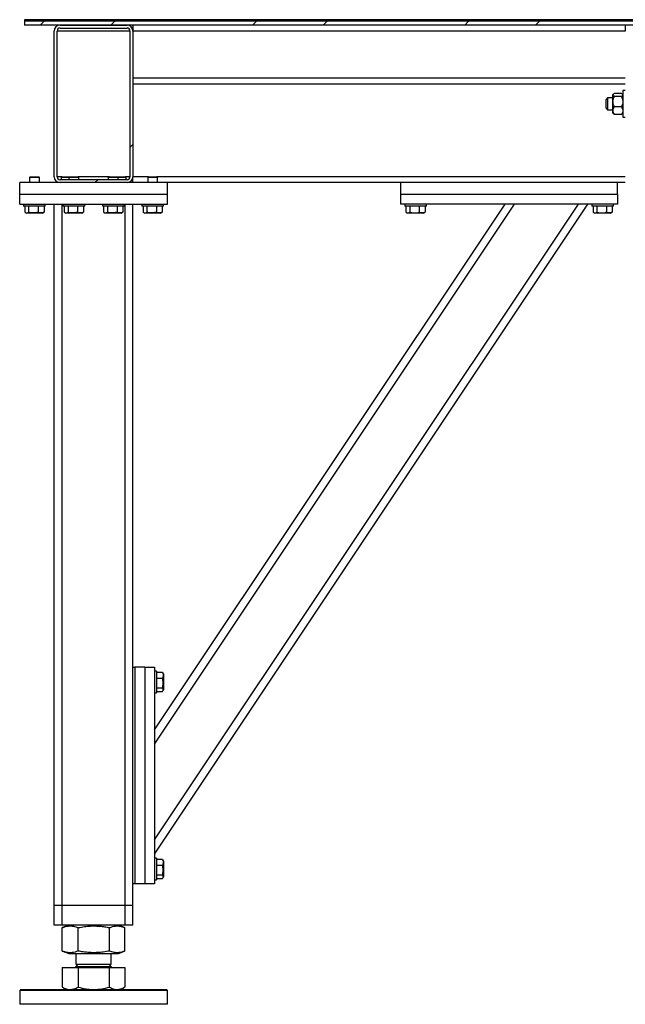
# Model space of a CAD drawing. Header units: millimetres. Extents: x 0 to 841, y 0 to 594.
# Tile 58 of 107: x 501 to 539, y 244 to 307. Entities that reach past the tile are written whole.
import ezdxf

# ---------------------------------------------------------------- set-up
doc = ezdxf.new("R2010")
doc.units = ezdxf.units.MM
doc.layers.add('TRAIT-FINS', color=9, linetype='Continuous')
doc.layers.add('TRAIT-FORT', color=4, linetype='Continuous', lineweight=25)

# ---------------------------------------------------------------- blocks, each defined once
blk = doc.blocks.new('SW_HATCH_0')
at = {"layer": 'TRAIT-FINS', "color": 0}
for p, q in [((-175.115, 0), (-174.865, 0.25)), ((-174.865, 0.25), (-174.771, 0.344)), ((-170.625, 0), (-170.375, 0.25)), ((-170.375, 0.25), (-170.281, 0.344)), ((-161.645, 0), (-161.395, 0.25)), ((-161.395, 0.25), (-161.301, 0.344)), ((-157.154, 0), (-156.904, 0.25)), ((-156.904, 0.25), (-156.811, 0.344)), ((-148.174, 0), (-147.924, 0.25)), ((-147.924, 0.25), (-147.83, 0.344)), ((-143.684, 0), (-143.434, 0.25)), ((-143.434, 0.25), (-143.34, 0.344)), ((-169.417, -7.772), (-169.229, -7.585)), ((-171.645, -10), (-171.457, -9.812))]:
    blk.add_line(p, q, dxfattribs=at)

msp = doc.modelspace()

# ---------------------------------------------------------------- linework, layer by layer
at = {"layer": 'TRAIT-FORT', "color": 4, "linetype": 'Continuous', "lineweight": 25}
for p, q in [((501.31485, 306.55551), (501.31485, 306.46176)), ((559.56485, 306.55551), (501.31485, 306.55551)), ((559.56485, 306.46176), (501.31485, 306.46176)), ((501.31485, 306.46176), (501.31485, 306.21176)), ((544.43922, 306.46176), (501.31485, 306.46176)), ((544.43922, 306.21176), (501.31485, 306.21176)), ((503.18985, 296.58676), (503.18985, 305.83676)), ((503.37735, 296.58676), (503.37735, 305.83676)), ((508.00235, 305.83676), (503.37735, 305.83676)), ((503.56485, 306.21176), (507.81485, 306.21176)), ((503.56485, 306.02426), (507.81485, 306.02426)), ((508.00235, 305.83676), (508.00235, 296.58676)), ((508.18985, 306.21176), (508.18985, 305.83676)), ((508.18985, 305.83676), (508.18985, 296.58676)), ((539.43985, 305.83676), (508.18985, 305.83676)), ((539.43985, 306.21176), (539.43985, 305.83676)), ((539.43985, 302.83676), (508.18985, 302.83676)), ((539.43985, 302.46176), (508.18985, 302.46176)), ((539.19174, 301.87711), (538.75045, 301.87711)), ((539.43985, 302.05551), (539.2836, 302.05551)), ((539.2836, 302.05551), (539.2836, 300.36801)), ((538.31485, 301.58676), (538.2211, 301.49301)), ((538.2211, 300.93051), (538.2211, 301.49301)), ((538.6586, 301.58676), (538.31485, 301.58676)), ((538.31485, 301.58676), (538.31485, 300.83676)), ((538.68413, 301.83104), (538.6586, 301.80551)), ((538.6586, 301.78239), (538.6586, 301.80551)), ((538.6586, 301.35498), (538.6586, 301.78239)), ((538.6586, 300.78435), (538.6586, 301.35498)), ((539.19174, 301.68766), (538.75045, 301.68766)), ((539.2836, 301.80551), (539.25902, 301.83008)), ((538.2211, 300.93051), (538.31485, 300.83676)), ((538.31485, 300.83676), (538.6586, 300.83676)), ((538.6586, 300.61801), (538.6586, 300.78435)), ((539.19174, 301.0223), (538.75045, 301.0223)), ((538.6586, 300.61801), (538.68413, 300.59248)), ((539.19174, 300.5464), (538.75045, 300.5464)), ((539.25902, 300.59343), (539.2836, 300.61801)), ((539.2836, 300.36801), (539.43985, 300.36801)), ((501.6711, 296.58676), (501.62735, 296.54301)), ((501.62735, 296.54301), (501.62735, 296.21176)), ((502.25235, 296.54301), (501.62735, 296.54301)), ((501.6711, 296.58676), (502.2086, 296.58676)), ((502.25235, 296.54301), (502.2086, 296.58676)), ((502.25235, 296.21176), (502.25235, 296.54301)), ((503.6711, 296.58676), (503.37735, 296.58676)), ((507.81485, 296.39926), (503.56485, 296.39926)), ((503.6711, 296.58676), (503.62735, 296.54301)), ((503.62735, 296.54301), (503.62735, 296.39926)), ((504.12735, 296.54301), (503.62735, 296.54301)), ((503.6711, 296.58676), (504.1711, 296.58676)), ((504.1711, 296.58676), (504.12735, 296.54301)), ((504.12735, 296.54301), (504.12735, 296.39926)), ((504.75235, 296.54301), (504.12735, 296.54301)), ((504.1711, 296.58676), (504.7086, 296.58676)), ((504.75235, 296.54301), (504.7086, 296.58676)), ((506.6711, 296.58676), (504.7086, 296.58676)), ((504.75235, 296.39926), (504.75235, 296.54301)), ((506.6711, 296.58676), (506.62735, 296.54301)), ((506.62735, 296.54301), (506.62735, 296.39926)), ((507.25235, 296.54301), (506.62735, 296.54301)), ((506.6711, 296.58676), (507.2086, 296.58676)), ((507.25235, 296.54301), (507.2086, 296.58676)), ((507.2086, 296.58676), (507.70654, 296.58676)), ((507.25235, 296.39926), (507.25235, 296.54301)), ((507.75235, 296.54301), (507.25235, 296.54301)), ((507.70654, 296.58676), (507.7086, 296.58676)), ((507.75235, 296.54301), (507.7086, 296.58676)), ((508.00235, 296.58676), (507.7086, 296.58676)), ((507.75235, 296.39926), (507.75235, 296.54301)), ((508.18985, 296.21176), (508.18985, 296.58676)), ((509.1711, 296.58676), (508.18985, 296.58676)), ((509.1711, 296.58676), (509.12735, 296.54301)), ((509.12735, 296.54301), (509.12735, 296.21176)), ((509.75235, 296.54301), (509.12735, 296.54301)), ((509.1711, 296.58676), (509.7086, 296.58676)), ((509.75235, 296.54301), (509.7086, 296.58676)), ((539.43985, 296.58676), (509.7086, 296.58676)), ((509.75235, 296.21176), (509.75235, 296.54301)), ((503.56485, 296.21176), (501.00235, 296.21176)), ((501.00235, 295.46176), (501.00235, 296.21176)), ((507.81485, 296.21176), (503.56485, 296.21176)), ((510.37735, 296.21176), (507.81485, 296.21176)), ((510.37735, 295.46176), (510.37735, 296.21176)), ((525.18985, 296.21176), (510.37735, 296.21176)), ((525.18985, 295.46176), (525.18985, 296.21176)), ((538.93985, 296.21176), (525.18985, 296.21176)), ((538.93985, 295.46176), (538.93985, 296.21176)), ((539.43985, 296.21176), (538.93985, 296.21176)), ((510.37735, 295.46176), (501.00235, 295.46176)), ((501.00235, 294.83676), (501.00235, 295.46176)), ((510.37735, 294.83676), (510.37735, 295.46176)), ((538.93985, 295.46176), (525.18985, 295.46176)), ((525.18985, 294.83676), (525.18985, 295.46176)), ((538.93985, 295.46176), (538.93985, 294.83676)), ((501.00235, 294.83676), (510.37735, 294.83676)), ((501.25235, 294.83676), (501.25235, 294.71176)), ((502.62735, 294.71176), (501.25235, 294.71176)), ((501.33111, 294.71176), (501.33111, 294.33704)), ((501.56987, 294.71176), (501.56987, 294.33704)), ((502.17861, 294.71176), (502.17861, 294.33704)), ((502.54858, 294.71176), (502.54858, 294.33704)), ((502.62735, 294.71176), (502.62735, 294.83676)), ((503.18985, 250.33676), (503.18985, 294.83676)), ((503.68985, 250.33676), (503.68985, 294.83676)), ((503.75235, 294.83676), (503.75235, 294.71176)), ((505.12735, 294.71176), (503.75235, 294.71176)), ((503.83111, 294.71176), (503.83111, 294.33704)), ((504.06987, 294.71176), (504.06987, 294.33704)), ((504.67861, 294.71176), (504.67861, 294.33704)), ((505.04858, 294.71176), (505.04858, 294.33704)), ((505.12735, 294.71176), (505.12735, 294.83676)), ((506.25235, 294.83676), (506.25235, 294.71176)), ((507.62735, 294.71176), (506.25235, 294.71176)), ((506.33111, 294.71176), (506.33111, 294.33704)), ((506.56987, 294.71176), (506.56987, 294.33704)), ((507.17861, 294.71176), (507.17861, 294.33704)), ((507.54858, 294.71176), (507.54858, 294.33704)), ((507.62735, 294.71176), (507.62735, 294.83676)), ((507.68985, 250.33676), (507.68985, 294.83676)), ((508.18985, 265.46176), (508.18985, 294.83676)), ((508.75235, 294.83676), (508.75235, 294.71176)), ((510.12735, 294.71176), (508.75235, 294.71176)), ((508.83111, 294.71176), (508.83111, 294.33704)), ((509.06987, 294.71176), (509.06987, 294.33704)), ((509.56485, 261.4739), (531.80675, 294.83676)), ((509.56485, 260.57251), (532.40768, 294.83676)), ((509.56485, 254.48814), (536.46392, 294.83676)), ((509.56485, 253.58676), (537.06485, 294.83676)), ((509.67861, 294.71176), (509.67861, 294.33704)), ((510.04858, 294.71176), (510.04858, 294.33704)), ((510.12735, 294.71176), (510.12735, 294.83676)), ((538.93985, 294.83676), (525.18985, 294.83676)), ((525.43985, 294.83676), (525.43985, 294.71176)), ((526.39069, 294.71176), (525.43985, 294.71176)), ((525.51861, 294.71176), (525.51861, 294.33704)), ((525.75737, 294.71176), (525.75737, 294.33704)), ((526.36611, 294.71176), (526.36611, 294.33704)), ((526.81485, 294.71176), (526.39069, 294.71176)), ((526.73608, 294.71176), (526.73608, 294.33704)), ((526.81485, 294.71176), (526.81485, 294.83676)), ((537.31485, 294.83676), (537.31485, 294.71176)), ((538.26569, 294.71176), (537.31485, 294.71176)), ((537.39361, 294.71176), (537.39361, 294.33704)), ((537.63237, 294.71176), (537.63237, 294.33704)), ((538.24111, 294.71176), (538.24111, 294.33704)), ((538.68985, 294.71176), (538.26569, 294.71176)), ((538.61108, 294.71176), (538.61108, 294.33704)), ((538.68985, 294.71176), (538.68985, 294.83676)), ((501.36193, 294.31653), (501.43516, 294.27426)), ((502.44453, 294.27426), (501.43516, 294.27426)), ((502.44453, 294.27426), (502.51776, 294.31653)), ((502.54858, 294.33704), (502.51658, 294.31858)), ((503.86193, 294.31653), (503.93516, 294.27426)), ((504.94453, 294.27426), (503.93516, 294.27426)), ((504.94453, 294.27426), (505.01776, 294.31653)), ((505.04858, 294.33704), (505.01658, 294.31858)), ((506.36193, 294.31653), (506.43516, 294.27426)), ((507.44453, 294.27426), (506.43516, 294.27426)), ((507.44453, 294.27426), (507.51776, 294.31653)), ((507.54858, 294.33704), (507.51658, 294.31858)), ((508.86193, 294.31653), (508.93516, 294.27426)), ((509.94453, 294.27426), (508.93516, 294.27426)), ((509.94453, 294.27426), (510.01776, 294.31653)), ((510.04858, 294.33704), (510.01658, 294.31858)), ((525.54943, 294.31653), (525.62266, 294.27426)), ((526.06502, 294.27426), (525.62266, 294.27426)), ((526.63203, 294.27426), (526.06502, 294.27426)), ((526.63203, 294.27426), (526.70526, 294.31653)), ((526.73608, 294.33704), (526.70408, 294.31858)), ((537.42443, 294.31653), (537.49766, 294.27426)), ((537.94002, 294.27426), (537.49766, 294.27426)), ((538.50703, 294.27426), (537.94002, 294.27426)), ((538.50703, 294.27426), (538.58026, 294.31653)), ((538.61108, 294.33704), (538.57908, 294.31858)), ((508.18985, 251.71176), (508.18985, 265.46176)), ((508.18985, 265.46176), (508.31485, 265.46176)), ((508.31485, 265.46176), (508.31485, 251.71176)), ((508.93985, 265.46176), (508.31485, 265.46176)), ((508.93985, 265.46176), (508.93985, 251.71176)), ((508.93985, 265.46176), (509.56485, 265.46176)), ((509.56485, 265.46176), (509.56485, 251.71176)), ((509.68985, 265.21176), (509.56485, 265.21176)), ((509.68985, 265.21176), (509.68985, 264.7876)), ((509.68985, 265.133), (510.06456, 265.133)), ((510.06456, 265.133), (510.08302, 265.10099)), ((510.12735, 265.02894), (510.08507, 265.10217)), ((510.12735, 265.02894), (510.12735, 264.46193)), ((509.68985, 264.7876), (509.68985, 263.83676)), ((509.68985, 264.76302), (510.06456, 264.76302)), ((510.12735, 264.46193), (510.12735, 264.01957)), ((509.56485, 263.83676), (509.68985, 263.83676)), ((509.68985, 264.15428), (510.06456, 264.15428)), ((509.68985, 263.91552), (510.06456, 263.91552)), ((510.08507, 263.94635), (510.12735, 264.01957)), ((509.68985, 253.33676), (509.56485, 253.33676)), ((509.68985, 253.33676), (509.68985, 252.9126)), ((509.68985, 253.258), (510.06456, 253.258)), ((510.06456, 253.258), (510.08302, 253.22599)), ((510.12735, 253.15394), (510.08507, 253.22717)), ((510.12735, 253.15394), (510.12735, 252.58693)), ((509.68985, 252.9126), (509.68985, 251.96176)), ((509.68985, 252.88802), (510.06456, 252.88802)), ((510.12735, 252.58693), (510.12735, 252.14457)), ((509.56485, 251.96176), (509.68985, 251.96176)), ((509.68985, 252.27928), (510.06456, 252.27928)), ((509.68985, 252.04052), (510.06456, 252.04052)), ((510.08507, 252.07135), (510.12735, 252.14457)), ((508.18985, 250.33676), (508.18985, 251.71176)), ((508.31485, 251.71176), (508.18985, 251.71176)), ((508.93985, 251.71176), (508.31485, 251.71176)), ((509.56485, 251.71176), (508.93985, 251.71176)), ((503.68985, 250.33676), (503.18985, 250.33676)), ((503.18985, 249.08676), (503.18985, 250.33676)), ((507.68985, 250.33676), (503.68985, 250.33676)), ((503.68985, 249.08676), (503.68985, 250.33676)), ((508.18985, 250.33676), (507.68985, 250.33676)), ((507.68985, 249.08676), (507.68985, 250.33676)), ((508.18985, 249.08676), (508.18985, 250.33676)), ((503.68985, 249.08676), (503.18985, 249.08676)), ((507.68985, 249.08676), (503.68985, 249.08676)), ((503.72043, 248.9274), (503.70535, 248.92198)), ((503.70535, 247.43903), (503.70535, 248.92198)), ((504.11303, 249.08676), (503.71883, 248.92749)), ((504.7184, 247.43903), (504.7184, 248.92198)), ((506.70289, 247.43903), (506.70289, 248.92198)), ((507.66086, 248.92749), (507.26666, 249.08676)), ((507.67434, 247.43903), (507.67434, 248.92198)), ((508.18985, 249.08676), (507.68985, 249.08676)), ((503.70535, 247.43903), (503.72042, 247.43384)), ((503.71883, 247.43352), (504.11303, 247.27426)), ((504.11303, 247.27426), (504.91802, 247.27426)), ((504.56485, 247.27426), (504.56485, 246.59707)), ((504.91802, 247.27426), (507.26666, 247.27426)), ((506.81485, 246.59707), (506.81485, 247.27426)), ((507.26666, 247.27426), (507.66086, 247.43352)), ((503.70535, 246.38676), (503.70535, 245.14652)), ((503.70535, 246.38676), (504.7184, 246.38676)), ((504.09266, 246.39926), (504.09266, 246.38676)), ((504.09266, 246.39926), (507.28703, 246.39926)), ((504.70016, 246.59707), (504.56485, 246.46176)), ((504.56485, 246.59707), (506.81485, 246.59707)), ((504.56485, 246.46176), (506.81485, 246.46176)), ((504.7184, 246.38676), (504.7184, 245.14652)), ((504.7184, 246.38676), (506.7029, 246.38676)), ((506.81485, 246.46176), (506.67953, 246.59707)), ((506.7029, 245.14652), (506.7029, 246.38676)), ((506.7029, 246.38676), (507.67434, 246.38676)), ((507.28703, 246.38676), (507.28703, 246.39926)), ((507.67434, 246.38676), (507.67434, 245.14652)), ((503.71879, 245.14027), (503.70535, 245.14652)), ((503.7181, 245.13907), (503.9711, 244.99301)), ((507.4086, 244.99301), (507.66159, 245.13907)), ((501.06485, 244.99301), (501.00235, 244.93051)), ((501.00235, 244.93051), (501.00235, 244.05551)), ((510.37735, 244.93051), (501.00235, 244.93051)), ((501.06485, 244.99301), (510.31485, 244.99301)), ((510.37735, 244.93051), (510.31485, 244.99301)), ((510.37735, 244.05551), (510.37735, 244.93051)), ((509.94936, 244.05551), (501.00235, 244.05551)), ((510.37735, 244.05551), (509.94936, 244.05551))]:
    msp.add_line(p, q, dxfattribs=at)
for centre, radius, start, end in [((503.56485, 305.83676), 0.375, 90, 180), ((503.56485, 305.83676), 0.1875, 90, 180), ((507.81485, 305.83676), 0.375, 0, 90), ((507.81485, 305.83676), 0.1875, 360, 90), ((503.56485, 296.58676), 0.375, 180, 270), ((503.56485, 296.58676), 0.1875, 180, 270), ((507.81485, 296.58676), 0.375, 270, 0), ((507.81485, 296.58676), 0.1875, 270, 360), ((504.50235, 246.46176), 0.0625, 270, 0), ((506.87735, 246.46176), 0.0625, 180, 270)]:
    msp.add_arc(centre, radius, start, end, dxfattribs=at)
for points, knots in [([(538.75045, 301.87711), (538.72899, 301.86414), (538.68535, 301.83776), (538.66049, 301.80505), (538.65893, 301.78635), (538.6586, 301.78239)], [0, 0, 0, 0, 0.43238505, 0.87955391, 1, 1, 1, 1]), ([(539.2836, 301.78239), (539.27829, 301.79905), (539.26775, 301.83212), (539.21694, 301.8622), (539.19174, 301.87711)], [0, 0, 0, 0, 0.50400004, 1, 1, 1, 1]), ([(538.6586, 301.78239), (538.66391, 301.76572), (538.67444, 301.73265), (538.72525, 301.70258), (538.75045, 301.68766)], [0, 0, 0, 0, 0.50400004, 1, 1, 1, 1]), ([(538.6586, 301.35498), (538.66391, 301.41351), (538.67444, 301.52965), (538.72525, 301.63527), (538.75045, 301.68766)], [0, 0, 0, 0, 0.50400004, 1, 1, 1, 1]), ([(538.75045, 301.0223), (538.72899, 301.06785), (538.68535, 301.16051), (538.66049, 301.27539), (538.65893, 301.34105), (538.6586, 301.35498)], [0, 0, 0, 0, 0.43238505, 0.87955391, 1, 1, 1, 1]), ([(539.19174, 301.68766), (539.2132, 301.70063), (539.25684, 301.72701), (539.2817, 301.75973), (539.28326, 301.77842), (539.2836, 301.78239)], [0, 0, 0, 0, 0.43238505, 0.87955391, 1, 1, 1, 1]), ([(539.19174, 301.68766), (539.2132, 301.64211), (539.25684, 301.54945), (539.2817, 301.43457), (539.28326, 301.36891), (539.2836, 301.35498)], [0, 0, 0, 0, 0.432385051, 0.879553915, 1, 1, 1, 1]), ([(539.2836, 301.35498), (539.27829, 301.29645), (539.26775, 301.18032), (539.21694, 301.07469), (539.19174, 301.0223)], [0, 0, 0, 0, 0.50400004, 1, 1, 1, 1]), ([(538.6586, 300.78435), (538.65865, 300.78836), (538.65909, 300.82142), (538.67199, 300.88445), (538.7075, 300.95965), (538.7383, 301.00458), (538.75045, 301.0223)], [0, 0, 0, 0, 0.04836864, 0.39932986, 0.76296469, 1, 1, 1, 1]), ([(538.75045, 300.5464), (538.73193, 300.57426), (538.69788, 300.62549), (538.66514, 300.70576), (538.6608, 300.75792), (538.6586, 300.78435)], [0, 0, 0, 0, 0.3704571, 0.68101816, 1, 1, 1, 1]), ([(539.19174, 301.0223), (539.20389, 301.00458), (539.23409, 300.96052), (539.26984, 300.88541), (539.28309, 300.82238), (539.28354, 300.78836), (539.2836, 300.78435)], [0, 0, 0, 0, 0.23703923, 0.58901919, 0.95163056, 1, 1, 1, 1]), ([(539.2836, 300.78435), (539.28151, 300.75867), (539.27728, 300.7065), (539.24476, 300.62616), (539.21026, 300.57426), (539.19174, 300.5464)], [0, 0, 0, 0, 0.30999023, 0.62954591, 1, 1, 1, 1]), ([(538.75045, 300.5464), (538.7267, 300.55922), (538.6984, 300.5745), (538.68734, 300.59123), (538.68557, 300.59392)], [0, 0, 0, 0, 0.83918758, 1, 1, 1, 1]), ([(539.25852, 300.59393), (539.25817, 300.59325), (539.24951, 300.57639), (539.22003, 300.56109), (539.19174, 300.5464)], [0, 0, 0, 0, 0.04048152, 1, 1, 1, 1]), ([(501.33111, 294.33704), (501.35183, 294.32334), (501.39373, 294.29563), (501.4558, 294.28549), (501.51514, 294.30037), (501.55151, 294.32474), (501.56987, 294.33704)], [0, 0, 0, 0, 0.26460494, 0.53494775, 0.76534313, 1, 1, 1, 1]), ([(502.17861, 294.33704), (502.10116, 294.31806), (501.97307, 294.28666), (501.78728, 294.28957), (501.66229, 294.31138), (501.5904, 294.33134), (501.56987, 294.33704)], [0, 0, 0, 0, 0.385549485, 0.637641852, 0.896546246, 1, 1, 1, 1]), ([(502.54858, 294.33704), (502.51647, 294.32334), (502.45155, 294.29563), (502.35537, 294.28549), (502.26342, 294.30037), (502.20705, 294.32474), (502.17861, 294.33704)], [0, 0, 0, 0, 0.264604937, 0.534947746, 0.765343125, 1, 1, 1, 1]), ([(503.83111, 294.33704), (503.85183, 294.32334), (503.89373, 294.29563), (503.9558, 294.28549), (504.01514, 294.30037), (504.05151, 294.32474), (504.06987, 294.33704)], [0, 0, 0, 0, 0.26460494, 0.53494775, 0.76534313, 1, 1, 1, 1]), ([(504.67861, 294.33704), (504.60116, 294.31806), (504.47307, 294.28666), (504.28728, 294.28957), (504.16229, 294.31138), (504.0904, 294.33134), (504.06987, 294.33704)], [0, 0, 0, 0, 0.385549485, 0.637641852, 0.896546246, 1, 1, 1, 1]), ([(505.04858, 294.33704), (505.01647, 294.32334), (504.95155, 294.29563), (504.85537, 294.28549), (504.76342, 294.30037), (504.70705, 294.32474), (504.67861, 294.33704)], [0, 0, 0, 0, 0.264604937, 0.534947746, 0.765343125, 1, 1, 1, 1]), ([(506.33111, 294.33704), (506.35183, 294.32334), (506.39373, 294.29563), (506.4558, 294.28549), (506.51514, 294.30037), (506.55151, 294.32474), (506.56987, 294.33704)], [0, 0, 0, 0, 0.26460494, 0.53494775, 0.76534313, 1, 1, 1, 1]), ([(507.17861, 294.33704), (507.10116, 294.31806), (506.97307, 294.28666), (506.78728, 294.28957), (506.66229, 294.31138), (506.5904, 294.33134), (506.56987, 294.33704)], [0, 0, 0, 0, 0.385549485, 0.637641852, 0.896546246, 1, 1, 1, 1]), ([(507.54858, 294.33704), (507.51647, 294.32334), (507.45155, 294.29563), (507.35537, 294.28549), (507.26342, 294.30037), (507.20705, 294.32474), (507.17861, 294.33704)], [0, 0, 0, 0, 0.264604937, 0.534947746, 0.765343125, 1, 1, 1, 1]), ([(508.83111, 294.33704), (508.85183, 294.32334), (508.89373, 294.29563), (508.9558, 294.28549), (509.01514, 294.30037), (509.05151, 294.32474), (509.06987, 294.33704)], [0, 0, 0, 0, 0.26460494, 0.53494775, 0.76534313, 1, 1, 1, 1]), ([(509.67861, 294.33704), (509.60116, 294.31806), (509.47307, 294.28666), (509.28728, 294.28957), (509.16229, 294.31138), (509.0904, 294.33134), (509.06987, 294.33704)], [0, 0, 0, 0, 0.385549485, 0.637641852, 0.896546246, 1, 1, 1, 1]), ([(510.04858, 294.33704), (510.01647, 294.32334), (509.95155, 294.29563), (509.85537, 294.28549), (509.76342, 294.30037), (509.70705, 294.32474), (509.67861, 294.33704)], [0, 0, 0, 0, 0.264604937, 0.534947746, 0.765343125, 1, 1, 1, 1]), ([(525.51861, 294.33704), (525.53933, 294.32334), (525.58123, 294.29563), (525.6433, 294.28549), (525.70264, 294.30037), (525.73901, 294.32474), (525.75737, 294.33704)], [0, 0, 0, 0, 0.26460494, 0.53494775, 0.76534313, 1, 1, 1, 1]), ([(525.75737, 294.33704), (525.83482, 294.31806), (525.96291, 294.28666), (526.1487, 294.28957), (526.27369, 294.31138), (526.34558, 294.33134), (526.36611, 294.33704)], [0, 0, 0, 0, 0.385549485, 0.637641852, 0.896546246, 1, 1, 1, 1]), ([(526.73608, 294.33704), (526.70397, 294.32334), (526.63905, 294.29563), (526.54287, 294.28549), (526.45092, 294.30037), (526.39455, 294.32474), (526.36611, 294.33704)], [0, 0, 0, 0, 0.26460494, 0.53494775, 0.76534313, 1, 1, 1, 1]), ([(537.39361, 294.33704), (537.41433, 294.32334), (537.45623, 294.29563), (537.5183, 294.28549), (537.57764, 294.30037), (537.61401, 294.32474), (537.63237, 294.33704)], [0, 0, 0, 0, 0.26460494, 0.53494775, 0.76534313, 1, 1, 1, 1]), ([(537.63237, 294.33704), (537.70982, 294.31806), (537.83791, 294.28666), (538.0237, 294.28957), (538.14869, 294.31138), (538.22058, 294.33134), (538.24111, 294.33704)], [0, 0, 0, 0, 0.385549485, 0.637641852, 0.896546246, 1, 1, 1, 1]), ([(538.61108, 294.33704), (538.57897, 294.32334), (538.51405, 294.29563), (538.41787, 294.28549), (538.32592, 294.30037), (538.26955, 294.32474), (538.24111, 294.33704)], [0, 0, 0, 0, 0.26460494, 0.53494775, 0.76534313, 1, 1, 1, 1]), ([(510.06456, 265.133), (510.07827, 265.10088), (510.10597, 265.03597), (510.11611, 264.93978), (510.10123, 264.84783), (510.07686, 264.79146), (510.06456, 264.76302)], [0, 0, 0, 0, 0.26460494, 0.53494775, 0.76534313, 1, 1, 1, 1]), ([(510.06456, 264.15428), (510.08354, 264.23173), (510.11494, 264.35982), (510.11203, 264.54561), (510.09022, 264.6706), (510.07026, 264.7425), (510.06456, 264.76302)], [0, 0, 0, 0, 0.38554949, 0.63764185, 0.89654625, 1, 1, 1, 1]), ([(510.06456, 263.91552), (510.07827, 263.93624), (510.10597, 263.97814), (510.11611, 264.04021), (510.10123, 264.09955), (510.07686, 264.13593), (510.06456, 264.15428)], [0, 0, 0, 0, 0.26460494, 0.53494775, 0.76534313, 1, 1, 1, 1]), ([(510.06456, 253.258), (510.07827, 253.22588), (510.10597, 253.16097), (510.11611, 253.06478), (510.10123, 252.97283), (510.07686, 252.91646), (510.06456, 252.88802)], [0, 0, 0, 0, 0.26460494, 0.53494775, 0.76534313, 1, 1, 1, 1]), ([(510.06456, 252.27928), (510.08354, 252.35673), (510.11494, 252.48482), (510.11203, 252.67061), (510.09022, 252.7956), (510.07026, 252.8675), (510.06456, 252.88802)], [0, 0, 0, 0, 0.38554949, 0.63764185, 0.89654625, 1, 1, 1, 1]), ([(510.06456, 252.04052), (510.07827, 252.06124), (510.10597, 252.10314), (510.11611, 252.16521), (510.10123, 252.22455), (510.07686, 252.26093), (510.06456, 252.27928)], [0, 0, 0, 0, 0.26460494, 0.53494775, 0.76534313, 1, 1, 1, 1]), ([(503.70535, 248.92198), (503.77297, 248.94647), (503.90104, 248.99284), (504.08938, 249.02723), (504.25652, 249.0324), (504.41153, 249.01442), (504.56187, 248.97972), (504.66453, 248.94185), (504.7184, 248.92198)], [0, 0, 0, 0, 0.20206835, 0.38269984, 0.55531458, 0.69299169, 0.83889419, 1, 1, 1, 1]), ([(504.7184, 248.92198), (504.85086, 248.94647), (505.10174, 248.99284), (505.47068, 249.02723), (505.79811, 249.0324), (506.10175, 249.01442), (506.39627, 248.97972), (506.59737, 248.94185), (506.70289, 248.92198)], [0, 0, 0, 0, 0.20206835, 0.38269984, 0.55531458, 0.69299169, 0.83889419, 1, 1, 1, 1]), ([(506.70289, 248.92198), (506.76774, 248.94647), (506.89055, 248.99284), (507.07115, 249.02723), (507.23144, 249.03242), (507.38007, 249.01438), (507.51919, 248.98112), (507.61262, 248.94529), (507.65927, 248.9274)], [0, 0, 0, 0, 0.20527908, 0.38878068, 0.56413815, 0.70400284, 0.85222364, 1, 1, 1, 1]), ([(504.7184, 247.43903), (504.65078, 247.41455), (504.52271, 247.36818), (504.33437, 247.33378), (504.16723, 247.32861), (504.01222, 247.34659), (503.86188, 247.3813), (503.75922, 247.41916), (503.70535, 247.43903)], [0, 0, 0, 0, 0.20206835, 0.38269984, 0.55531458, 0.69299169, 0.83889419, 1, 1, 1, 1]), ([(506.70289, 247.43903), (506.57043, 247.41455), (506.31955, 247.36818), (505.95062, 247.33378), (505.62318, 247.32861), (505.31954, 247.34659), (505.02502, 247.3813), (504.82393, 247.41916), (504.7184, 247.43903)], [0, 0, 0, 0, 0.20206835, 0.38269984, 0.55531458, 0.69299169, 0.83889419, 1, 1, 1, 1]), ([(507.65927, 247.43384), (507.59943, 247.41132), (507.48163, 247.36698), (507.30608, 247.33384), (507.1458, 247.3286), (506.99716, 247.34659), (506.85299, 247.38129), (506.75455, 247.41916), (506.70289, 247.43903)], [0, 0, 0, 0, 0.18940928, 0.37290647, 0.54825971, 0.68812104, 0.83633827, 1, 1, 1, 1]), ([(503.70535, 245.14652), (503.7876, 245.10481), (503.91164, 245.04192), (504.08199, 244.99955), (504.16849, 244.99519), (504.21187, 244.99301)], [0, 0, 0, 0, 0.49525132, 0.7468182, 1, 1, 1, 1]), ([(504.21187, 244.99301), (504.29675, 245.00074), (504.46838, 245.01639), (504.63445, 245.10283), (504.7184, 245.14652)], [0, 0, 0, 0, 0.49451073, 1, 1, 1, 1]), ([(504.7184, 245.14652), (504.87953, 245.10481), (505.1225, 245.04192), (505.45621, 244.99955), (505.62565, 244.99519), (505.71065, 244.99301)], [0, 0, 0, 0, 0.49525132, 0.7468182, 1, 1, 1, 1]), ([(505.71065, 244.99301), (505.87691, 245.00074), (506.21313, 245.01639), (506.53845, 245.10283), (506.7029, 245.14652)], [0, 0, 0, 0, 0.49451073, 1, 1, 1, 1]), ([(506.7029, 245.14652), (506.78177, 245.10481), (506.90071, 245.04192), (507.06407, 244.99955), (507.14701, 244.99519), (507.18862, 244.99301)], [0, 0, 0, 0, 0.49525132, 0.7468182, 1, 1, 1, 1]), ([(507.18862, 244.99301), (507.27001, 245.00074), (507.43459, 245.01639), (507.59384, 245.10283), (507.67434, 245.14652)], [0, 0, 0, 0, 0.49451073, 1, 1, 1, 1])]:
    msp.add_open_spline(points, degree=3, knots=knots, dxfattribs=at)

# ---------------------------------------------------------------- block references
at = {"layer": 'TRAIT-FINS', "color": 9}
msp.add_blockref('SW_HATCH_0', (677.41906, 306.21176), dxfattribs=at)

doc.saveas('drawing.dxf')
